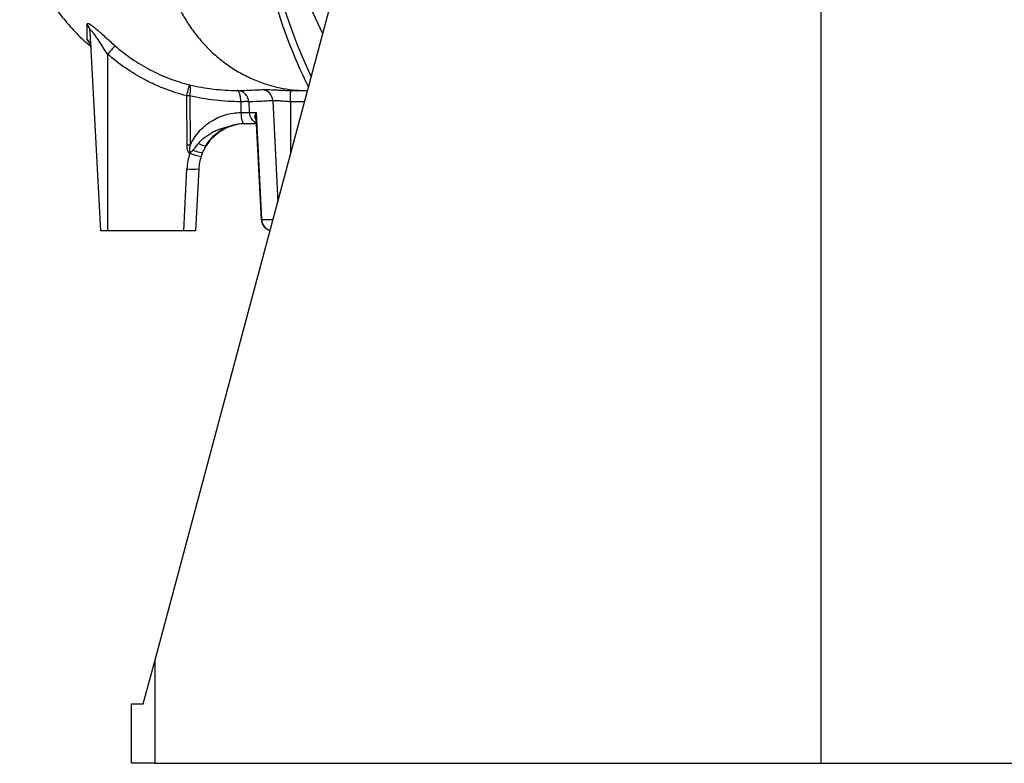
# Model space of a CAD drawing. Header units: millimetres. Extents: x 4084 to 8209, y 1498 to 10860.
# Tile 1 of 6: x 4099 to 6169, y 1498 to 3062. Entities that reach past the tile are written whole.
import ezdxf

# ---------------------------------------------------------------- set-up
doc = ezdxf.new("R2010")
doc.units = ezdxf.units.MM
doc.header["$LTSCALE"] = 5

msp = doc.modelspace()

# ---------------------------------------------------------------- linework, layer by layer
at = {"color": 7, "linetype": 'Continuous', "lineweight": 25}
for p, q in [((4382.9, 1712.9), (4987.7, 3970.1)), ((4736.4, 3032.1), (4529.3, 3476.3)), ((5783.8, 3198.2), (5783.8, 1497.9)), ((4246.8, 3037.6), (4268.8, 2617.9)), ((4283.8, 2989.5), (4283.8, 2617.9)), ((4450.8, 2797.7), (4450.1, 2901.8)), ((4456.6, 2901.8), (4457.3, 2797.7)), ((4680.1, 2912.9), (4703.3, 2912.9)), ((4703.3, 2912.9), (4704.5, 2912.9)), ((4564, 2889.3), (4564.3, 2866.6)), ((4580.5, 2889.3), (4581.7, 2866.6)), ((4564.3, 2866.6), (4581.7, 2866.6)), ((4564.3, 2866.6), (4564.3, 2866.6)), ((4581.7, 2866.6), (4595.9, 2866.6)), ((4595.9, 2866.6), (4607.4, 2641.6)), ((4596.4, 2842.9), (4570.8, 2842.9)), ((4595.7, 2855.7), (4606.9, 2641.6)), ((4443.8, 2617.9), (4450.7, 2748.1)), ((4475.6, 2748.1), (4468.8, 2617.9)), ((4283.8, 2617.9), (4268.8, 2617.9)), ((4443.8, 2617.9), (4283.8, 2617.9)), ((4468.8, 2617.9), (4443.8, 2617.9)), ((4358.9, 1623.3), (4382.9, 1712.9)), ((4382.9, 1712.9), (4382.9, 1497.9)), ((4333.8, 1622.9), (4358.9, 1623.3)), ((4333.8, 1497.9), (4333.8, 1622.9)), ((4382.9, 1497.9), (4333.8, 1497.9)), ((4382.9, 1497.9), (5783.8, 1497.9)), ((5783.8, 1497.9), (7184.7, 1497.9))]:
    msp.add_line(p, q, dxfattribs=at)
at = {"color": 8, "linetype": 'Continuous', "lineweight": 25}
for p, q in [((4631, 2891.4), (4641.6, 2678.3)), ((4698.1, 2889.3), (4668.3, 2889.3)), ((4668.3, 2889.3), (4668.3, 2778.1)), ((4606.9, 2641.6), (4607.4, 2641.6)), ((4607.4, 2641.6), (4631.8, 2641.6))]:
    msp.add_line(p, q, dxfattribs=at)
at = {"color": 7, "linetype": 'Continuous', "lineweight": 25, "flags": 128}
for points in [[(4450.1, 2901.8), (4451.2, 2906.2), (4452.3, 2910.3), (4453.3, 2914.2), (4454.2, 2917.6), (4455, 2920.4), (4455.6, 2922.6), (4456, 2924), (4456.2, 2924.7)], [(4456.6, 2901.8), (4457.4, 2906), (4457.9, 2910), (4458.2, 2913.8), (4458.3, 2917.1), (4458.1, 2919.9), (4457.7, 2922.2), (4457.1, 2923.8), (4456.2, 2924.7)], [(4668.3, 2889.3), (4668.4, 2893.9), (4668.5, 2898.4), (4668.6, 2902.5), (4668.7, 2906), (4668.7, 2908.9), (4668.8, 2911.1), (4668.8, 2912.5), (4668.8, 2913)], [(4564.3, 2866.6), (4564.5, 2861.9), (4564.9, 2857.4), (4565.5, 2853.3), (4566.3, 2849.7), (4567.3, 2846.8), (4568.4, 2844.7), (4569.5, 2843.3), (4570.8, 2842.9)], [(4564.3, 2866.6), (4564.5, 2861.9), (4564.9, 2857.4), (4565.5, 2853.3), (4566.3, 2849.7), (4567.3, 2846.8), (4568.4, 2844.7), (4569.5, 2843.3), (4570.8, 2842.9)], [(4483.7, 2782.6), (4483.1, 2782.1), (4481.8, 2781.9), (4479.9, 2782.1), (4477.4, 2782.6), (4474.3, 2783.4), (4470.9, 2784.4), (4467.2, 2785.7), (4463.3, 2787.2)]]:
    msp.add_lwpolyline(points, dxfattribs=at)
at = {"color": 7, "linetype": 'Continuous', "lineweight": 25}
for centre, radius, start, end in [((5783.8, 3447.9), 1200, 184.6359, 206.1128), ((4223.5, 3036.3), 23.3, 3.1418, 42.2594), ((4223.8, 3002.9), 24.8, 3.0294, 46.8746), ((4473.5, 2828.1), 249, 134.1627, 139.6026), ((4453.3, 2438.6), 463.2, 89.6004, 90.3996), ((4606.3, 2890.5), 24.7, 2.0752, 82.0834), ((4575.5, 2742.9), 100, 90, 156.6278), ((4454.1, 2334.5), 463.2, 89.6004, 90.3996), ((4493.1, 2829.8), 33.3, 237.3567, 265.1439), ((4575.5, 2741.6), 125, 161.6608, 177), ((4501.6, 2896.7), 124.1, 248.8597, 260.2449), ((4575.5, 2742.9), 100, 161.6608, 177), ((4463.1, 2867.8), 120.3, 264.0433, 275.9567), ((4631.9, 2642.9), 25, 183, 255.5358)]:
    msp.add_arc(centre, radius, start, end, dxfattribs=at)
at = {"color": 8, "linetype": 'Continuous', "lineweight": 25}
for centre, radius, start, end in [((5783.8, 3447.9), 1185.3, 186.6511, 205.2897), ((4606.7, 2867.8), 25, 182.8477, 245.3563), ((4632.3, 2642.6), 24.8, 182.4719, 254.5408)]:
    msp.add_arc(centre, radius, start, end, dxfattribs=at)
at = {"color": 7, "linetype": 'Continuous', "lineweight": 25}
for points, knots in [([(4099.2, 3382.9), (4099.1, 3373.4), (4099, 3354.4), (4099, 3327.2), (4099.5, 3302.2), (4101.4, 3280.5), (4104.3, 3259), (4108.1, 3238.6), (4112.5, 3220.2), (4116.6, 3205.6), (4122.1, 3188.3), (4130.2, 3166.5), (4142.4, 3139.3), (4158.5, 3109.8), (4179.2, 3078.4), (4204.6, 3047.3), (4228, 3023), (4243.4, 3010.6), (4248.2, 3006.7)], [0, 0, 0, 0, 0.06644, 0.134364, 0.191647, 0.242984, 0.288447, 0.345716, 0.390014, 0.423615, 0.45584, 0.520295, 0.590263, 0.669585, 0.75964, 0.858631, 0.956256, 1, 1, 1, 1]), ([(4400.4, 3193.4), (4400.9, 3189.9), (4402.1, 3182.9), (4404.2, 3172.1), (4406.7, 3161), (4409.7, 3149.7), (4413.2, 3138.1), (4418.5, 3122.3), (4426.5, 3102.2), (4438.6, 3077.3), (4453.6, 3052.2), (4471.6, 3027.3), (4492.6, 3003.4), (4516.4, 2981.3), (4542.6, 2961.8), (4570.1, 2945.4), (4598.3, 2932.5), (4626.2, 2923.1), (4653.3, 2916.9), (4679.1, 2913.5), (4695.4, 2912.9), (4703.3, 2912.9)], [0.6646022, 0.6646022, 0.6646022, 0.6646022, 0.6677823, 0.6709624, 0.6741425, 0.6773225, 0.6805026, 0.6836827, 0.6900429, 0.696403, 0.7027632, 0.7091233, 0.7154835, 0.7218437, 0.7282038, 0.734564, 0.7409242, 0.7472843, 0.7536445, 0.7600047, 0.7663648, 0.7663648, 0.7663648, 0.7663648]), ([(4240.8, 3052), (4240.8, 3052.6), (4240.9, 3053.1), (4241.4, 3053.8), (4241.8, 3054), (4242.8, 3054.1), (4243.4, 3054), (4244.9, 3053.5), (4245.7, 3053.1), (4247.6, 3052), (4248.7, 3051.3), (4250.9, 3049.7), (4252.1, 3048.8), (4255.9, 3045.9), (4258.6, 3043.6), (4262.9, 3039.9), (4264.3, 3038.6), (4267.3, 3035.9), (4268.9, 3034.6), (4273.5, 3030.4), (4276.6, 3027.6), (4283.1, 3021.7), (4286.5, 3018.7), (4293.2, 3012.7), (4296.5, 3009.7), (4300, 3006.7)], [0, 0, 0, 0, 0.0625, 0.0625, 0.125, 0.125, 0.1875, 0.1875, 0.25, 0.25, 0.3125, 0.3125, 0.375, 0.375, 0.5, 0.5, 0.5625, 0.5625, 0.625, 0.625, 0.75, 0.75, 0.875, 0.875, 1, 1, 1, 1]), ([(4240.8, 3021), (4240.8, 3022.5), (4240.8, 3024.2), (4240.8, 3028.2), (4240.8, 3030.4), (4240.9, 3038), (4240.9, 3044.2), (4240.8, 3052)], [0, 0, 0, 0, 0.25, 0.25, 0.5, 0.5, 1, 1, 1, 1]), ([(4283.8, 2989.5), (4281.9, 2992.3), (4280.1, 2995.1), (4276.4, 3000.8), (4274.6, 3003.6), (4270.9, 3009.2), (4269.1, 3012), (4265.5, 3017.4), (4263.7, 3020.1), (4261.1, 3024.1), (4260.2, 3025.4), (4258.5, 3027.9), (4257.6, 3029.1), (4255.9, 3031.5), (4255, 3032.6), (4253.4, 3034.8), (4252.6, 3035.8), (4251.4, 3037.1), (4251.1, 3037.5), (4250.3, 3038.2), (4250, 3038.5), (4249, 3039.4), (4248.5, 3039.7), (4247.8, 3039.9), (4247.6, 3039.9), (4247.2, 3039.7), (4247.1, 3039.6), (4246.8, 3039), (4246.8, 3038.3), (4246.8, 3037.6)], [0, 0, 0, 0, 0.125, 0.125, 0.25, 0.25, 0.375, 0.375, 0.5, 0.5, 0.5625, 0.5625, 0.625, 0.625, 0.6875, 0.6875, 0.75, 0.75, 0.78125, 0.78125, 0.8125, 0.8125, 0.875, 0.875, 0.90625, 0.90625, 0.9375, 0.9375, 1, 1, 1, 1]), ([(4245.2, 3015), (4245.2, 3015), (4245.2, 3015), (4245.8, 3014.1), (4246.9, 3011.9), (4248, 3008.6), (4248.6, 3005.8), (4248.5, 3004.2), (4248.5, 3004.2)], [0, 0, 0, 0, 0.131398, 0.325064, 0.514742, 0.733254, 0.992863, 1, 1, 1, 1]), ([(4300, 3006.7), (4311.2, 2996.9), (4322.9, 2987.8), (4347.3, 2971.1), (4359.9, 2963.5), (4379.5, 2953.2), (4386.2, 2949.9), (4399.7, 2943.8), (4406.6, 2940.9), (4427.5, 2932.9), (4441.7, 2928.4), (4456.2, 2924.7)], [0, 0, 0, 0, 0.25, 0.25, 0.5, 0.5, 0.625, 0.625, 0.75, 0.75, 1, 1, 1, 1]), ([(4450.1, 2901.8), (4434.7, 2905.7), (4419.5, 2910.6), (4401, 2917.7), (4397.3, 2919.2), (4389.9, 2922.3), (4386.3, 2923.9), (4375.5, 2928.8), (4368.4, 2932.3), (4347.5, 2943.3), (4334.1, 2951.4), (4308.2, 2969.3), (4295.8, 2979), (4283.8, 2989.5)], [0, 0, 0, 0, 0.25, 0.25, 0.3125, 0.3125, 0.375, 0.375, 0.5, 0.5, 0.75, 0.75, 1, 1, 1, 1]), ([(4456.2, 2924.7), (4472.7, 2920.8), (4489.3, 2918), (4522.7, 2914.1), (4539.4, 2913.1), (4556.2, 2913)], [0, 0, 0, 0, 0.5, 0.5, 1, 1, 1, 1]), ([(4564, 2889.3), (4545.9, 2889.3), (4527.9, 2890.4), (4492.1, 2894.5), (4474.3, 2897.6), (4456.6, 2901.8)], [0, 0, 0, 0, 0.5, 0.5, 1, 1, 1, 1]), ([(4556.2, 2913), (4558.9, 2913), (4562.1, 2913), (4569.3, 2913.2), (4573.4, 2913.3), (4586.8, 2913.8), (4597.4, 2914.3), (4609.7, 2914.9)], [0, 0, 0, 0, 0.25, 0.25, 0.5, 0.5, 1, 1, 1, 1]), ([(4580.5, 2889.3), (4580.5, 2890.1), (4580.4, 2890.8), (4580.2, 2892.4), (4580, 2893.2), (4579.5, 2895.5), (4578.9, 2897), (4578, 2899.1), (4577.6, 2899.8), (4576.8, 2901.2), (4576.4, 2901.9), (4575.1, 2903.8), (4574.1, 2905), (4572.4, 2906.6), (4571.8, 2907.1), (4570.6, 2908.1), (4569.9, 2908.5), (4568, 2909.8), (4566.6, 2910.5), (4564.5, 2911.4), (4563.7, 2911.7), (4562.3, 2912.1), (4561.5, 2912.3), (4559.2, 2912.8), (4557.7, 2912.9), (4556.2, 2913)], [0, 0, 0, 0, 0.0625, 0.0625, 0.125, 0.125, 0.25, 0.25, 0.3125, 0.3125, 0.375, 0.375, 0.5, 0.5, 0.5625, 0.5625, 0.625, 0.625, 0.75, 0.75, 0.8125, 0.8125, 0.875, 0.875, 1, 1, 1, 1]), ([(4564, 2889.3), (4564, 2889.6), (4564, 2890.4), (4563.9, 2891.5), (4563.9, 2892.7), (4563.8, 2893.8), (4563.7, 2894.9), (4563.6, 2896.1), (4563.5, 2897.2), (4563.3, 2898.2), (4563.2, 2899.3), (4563, 2900.4), (4562.8, 2901.4), (4562.6, 2902.4), (4562.4, 2903.4), (4562.1, 2904.3), (4561.9, 2905.2), (4561.4, 2906.8), (4560.5, 2909.1), (4559.5, 2910.8), (4558.7, 2911.7), (4558.2, 2912.2), (4557.6, 2912.6), (4556.9, 2912.9), (4556.4, 2912.9), (4556.2, 2913)], [0, 0, 0, 0, 0.0301674, 0.0604823, 0.090945, 0.1215553, 0.1523134, 0.1832191, 0.2142724, 0.2454734, 0.276822, 0.3083181, 0.3399618, 0.3717529, 0.4036914, 0.4357772, 0.4680102, 0.5003904, 0.6194572, 0.7499699, 0.7870674, 0.830624, 0.8806351, 0.9370957, 1, 1, 1, 1]), ([(4609.7, 2914.9), (4611.9, 2915), (4614.9, 2915.1), (4619.7, 2915), (4620.7, 2914.9), (4622.8, 2914.9), (4623.9, 2914.8), (4627.3, 2914.7), (4629.7, 2914.6), (4633.7, 2914.4), (4635, 2914.3), (4637.8, 2914.2), (4639.2, 2914.1), (4643.5, 2913.9), (4646.4, 2913.8), (4652.6, 2913.5), (4655.8, 2913.4), (4662.2, 2913.1), (4665.5, 2913), (4668.8, 2913)], [0, 0, 0, 0, 0.25, 0.25, 0.3125, 0.3125, 0.375, 0.375, 0.5, 0.5, 0.5625, 0.5625, 0.625, 0.625, 0.75, 0.75, 0.875, 0.875, 1, 1, 1, 1]), ([(4668.8, 2913), (4670.3, 2913), (4672.5, 2912.9), (4675.1, 2912.9), (4676.3, 2912.9), (4676.9, 2912.9), (4677.3, 2912.9), (4677.4, 2912.9), (4677.6, 2912.9)], [0, 0, 0, 0, 0.5, 0.75, 0.875, 0.9375, 0.9375, 1, 1, 1, 1]), ([(4677.6, 2912.9), (4677.6, 2912.9), (4678.5, 2912.9), (4679.3, 2912.9), (4680.1, 2912.9)], [0, 0, 0, 0, 0.00012, 1, 1, 1, 1]), ([(4580.5, 2889.3), (4580.5, 2889.3), (4580.4, 2889.3), (4580.1, 2889.3), (4579.9, 2889.4), (4579.6, 2889.4), (4579.2, 2889.4), (4578.9, 2889.4), (4578.4, 2889.4), (4578, 2889.5), (4577.5, 2889.5), (4576.9, 2889.5), (4576.3, 2889.5), (4575.7, 2889.5), (4574.9, 2889.5), (4573.8, 2889.5), (4572.4, 2889.5), (4570.9, 2889.5), (4569.3, 2889.4), (4567.6, 2889.4), (4565.9, 2889.3), (4564.6, 2889.3), (4564, 2889.3)], [0, 0, 0, 0, 0.039516, 0.078856, 0.118019, 0.157005, 0.195816, 0.234452, 0.272914, 0.311202, 0.349317, 0.387258, 0.425028, 0.462625, 0.500052, 0.569635, 0.639825, 0.710625, 0.78204, 0.854071, 0.926723, 1, 1, 1, 1]), ([(4631, 2891.4), (4619.2, 2890.7), (4609.1, 2890.1), (4592.3, 2889.5), (4585.5, 2889.3), (4580.5, 2889.3)], [0, 0, 0, 0, 0.5, 0.5, 1, 1, 1, 1]), ([(4668.3, 2889.3), (4666.3, 2889.4), (4664.2, 2889.5), (4660.2, 2889.7), (4658.2, 2889.8), (4654.3, 2890.1), (4652.4, 2890.3), (4649.6, 2890.5), (4648.7, 2890.6), (4647, 2890.7), (4646.1, 2890.8), (4643.6, 2891), (4642.1, 2891.1), (4639.2, 2891.3), (4637.8, 2891.4), (4634.2, 2891.5), (4632.3, 2891.5), (4631, 2891.4)], [0, 0, 0, 0, 0.125, 0.125, 0.25, 0.25, 0.375, 0.375, 0.4375, 0.4375, 0.5, 0.5, 0.625, 0.625, 0.75, 0.75, 1, 1, 1, 1]), ([(4457.3, 2797.7), (4458.5, 2800.3), (4459.9, 2802.8), (4462.7, 2807.8), (4464.2, 2810.3), (4468.8, 2817.4), (4472.2, 2821.8), (4479.6, 2830.3), (4483.5, 2834.2), (4489.9, 2839.8), (4492.1, 2841.5), (4496.6, 2844.9), (4498.9, 2846.5), (4505.9, 2851), (4510.8, 2853.7), (4518.3, 2857.1), (4520.9, 2858.2), (4526.2, 2860.2), (4528.8, 2861.1), (4536.8, 2863.4), (4542.2, 2864.6), (4553.2, 2866.2), (4558.7, 2866.6), (4564.3, 2866.6)], [0, 0, 0, 0, 0.0625, 0.0625, 0.125, 0.125, 0.25, 0.25, 0.375, 0.375, 0.4375, 0.4375, 0.5, 0.5, 0.625, 0.625, 0.6875, 0.6875, 0.75, 0.75, 0.875, 0.875, 1, 1, 1, 1]), ([(4475.2, 2801.7), (4479.6, 2806.8), (4484.4, 2811.5), (4492.4, 2817.7), (4495.2, 2819.6), (4500.9, 2823.2), (4503.8, 2824.9), (4509.9, 2827.9), (4512.9, 2829.3), (4519.2, 2831.8), (4522.4, 2832.9), (4528.9, 2835), (4532.1, 2835.9), (4537, 2837.2), (4538.6, 2837.6), (4541.9, 2838.5), (4543.5, 2838.9), (4545.1, 2839.3)], [0, 0, 0, 0, 0.25, 0.25, 0.375, 0.375, 0.5, 0.5, 0.625, 0.625, 0.75, 0.75, 0.875, 0.875, 0.9375, 0.9375, 1, 1, 1, 1]), ([(4490.3, 2796.6), (4491.8, 2799.1), (4493.4, 2801.6), (4496.8, 2806.5), (4498.7, 2808.8), (4504.6, 2815.5), (4508.9, 2819.6), (4515.9, 2825.1), (4518.3, 2826.8), (4523.4, 2830), (4525.9, 2831.4), (4531.2, 2834.1), (4533.9, 2835.3), (4538.1, 2837), (4539.5, 2837.5), (4542.3, 2838.4), (4543.7, 2838.9), (4545.1, 2839.3)], [0, 0, 0, 0, 0.125, 0.125, 0.25, 0.25, 0.5, 0.5, 0.625, 0.625, 0.75, 0.75, 0.875, 0.875, 0.9375, 0.9375, 1, 1, 1, 1]), ([(4456.8, 2780.9), (4456.1, 2781.2), (4455.4, 2781.6), (4454.2, 2782.7), (4453.8, 2783.3), (4453, 2784.7), (4452.7, 2785.5), (4452.2, 2787), (4451.9, 2787.7), (4451.4, 2790), (4451.2, 2791.5), (4450.9, 2794.6), (4450.8, 2796.2), (4450.8, 2797.7)], [0, 0, 0, 0, 0.125, 0.125, 0.25, 0.25, 0.375, 0.375, 0.5, 0.5, 0.75, 0.75, 1, 1, 1, 1]), ([(4457.3, 2797.7), (4456.9, 2795.9), (4456.6, 2794.1), (4456.3, 2791.4), (4456.2, 2790.5), (4456.1, 2788.7), (4456, 2787.8), (4456.1, 2786.4), (4456.2, 2785.9), (4456.4, 2785), (4456.5, 2784.5), (4456.8, 2783.9), (4457, 2783.8), (4457.3, 2783.5), (4457.6, 2783.4), (4458.3, 2783.2), (4458.7, 2783.4), (4459.6, 2783.8), (4460, 2784.1), (4460.7, 2784.6), (4461, 2784.9), (4462, 2785.9), (4462.7, 2786.6), (4463.3, 2787.2)], [0, 0, 0, 0, 0.25, 0.25, 0.375, 0.375, 0.5, 0.5, 0.5625, 0.5625, 0.625, 0.625, 0.65625, 0.65625, 0.6875, 0.6875, 0.75, 0.75, 0.8125, 0.8125, 0.875, 0.875, 1, 1, 1, 1]), ([(4463.3, 2787.2), (4464.3, 2788.4), (4465.3, 2789.6), (4467.2, 2792.1), (4468.2, 2793.3), (4471.1, 2797), (4473.1, 2799.4), (4475.2, 2801.7)], [0, 0, 0, 0, 0.25, 0.25, 0.5, 0.5, 1, 1, 1, 1]), ([(4490.3, 2796.6), (4489, 2794.2), (4487.7, 2791.7), (4486.1, 2788.2), (4485.6, 2787), (4484.6, 2784.7), (4484.1, 2783.6), (4483.7, 2782.6)], [0, 0, 0, 0, 0.5, 0.5, 0.75, 0.75, 1, 1, 1, 1]), ([(4456.8, 2780.9), (4457, 2781.3), (4457.1, 2781.6), (4457.3, 2782.1), (4457.4, 2782.3), (4457.5, 2782.7), (4457.6, 2782.8), (4457.9, 2783.1), (4458.1, 2783.1), (4458.5, 2783.2), (4458.7, 2783.3), (4459.2, 2783.6), (4459.6, 2783.8), (4460.5, 2784.4), (4461.1, 2785), (4462.2, 2786.1), (4462.7, 2786.7), (4463.3, 2787.2)], [0, 0, 0, 0, 0.125, 0.125, 0.1875, 0.1875, 0.25, 0.25, 0.3125, 0.3125, 0.375, 0.375, 0.5, 0.5, 0.75, 0.75, 1, 1, 1, 1]), ([(4483.7, 2782.6), (4483.1, 2781.2), (4482.6, 2779.9), (4481.5, 2777.1), (4481, 2775.8), (4480.6, 2774.3)], [0, 0, 0, 0, 0.5, 0.5, 1, 1, 1, 1])]:
    msp.add_open_spline(points, degree=3, knots=knots, dxfattribs=at)
at = {"color": 8, "linetype": 'Continuous', "lineweight": 25}
for points, knots in [([(4245.1, 3014.9), (4243.7, 3016.5), (4241.2, 3019.4), (4240.9, 3020.5), (4240.8, 3021)], [0, 0, 0, 0, 0.556818, 1, 1, 1, 1]), ([(4595.9, 2851.2), (4595.5, 2851.8), (4593, 2855.4), (4594, 2860.9), (4595.4, 2865.4), (4595.9, 2866.6), (4595.9, 2866.6)], [0, 0, 0, 0, 0.13712, 0.791076, 0.997115, 1, 1, 1, 1]), ([(4595.9, 2866.6), (4595.9, 2866.5), (4595.7, 2864.3), (4595.4, 2860.7), (4595.7, 2857.1), (4595.9, 2855.7)], [0, 0, 0, 0, 0.007535, 0.608027, 1, 1, 1, 1])]:
    msp.add_open_spline(points, degree=3, knots=knots, dxfattribs=at)
at = {"color": 7, "linetype": 'Continuous', "lineweight": 25}
msp.add_open_spline([(4570.8, 2842.9), (4562, 2842.9), (4553.5, 2841.7), (4545.1, 2839.3)], degree=3, dxfattribs=at)

doc.saveas('drawing.dxf')
